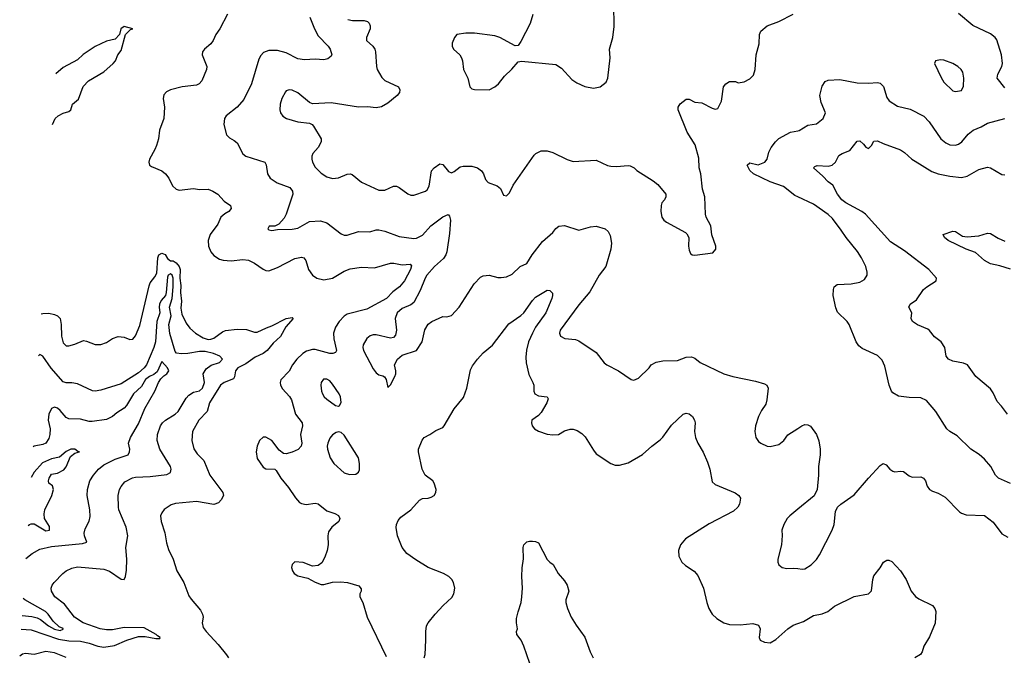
# Model space of a CAD drawing. Header units: inches. Extents: x 1173000 to 1307049, y 522583 to 678455.
# Tile 197 of 256: x 1194630 to 1201426, y 602107 to 606493. Entities that reach past the tile are written whole.
import ezdxf

# ---------------------------------------------------------------- set-up
doc = ezdxf.new("R2010")
doc.units = ezdxf.units.IN
doc.header["$MEASUREMENT"] = 0
doc.layers.add('B1690', color=7, linetype='Continuous')
doc.layers.add('B2600', color=7, linetype='Continuous')

msp = doc.modelspace()

# ---------------------------------------------------------------- linework, layer by layer
at = {"layer": 'B1690', "color": 5}
for points, elevation in [([(1198172, 606528), (1198153.4, 606466.6), (1198090, 606342), (1198070, 606314), (1198050, 606313.2), (1197944, 606370), (1197910, 606382), (1197770, 606399.8), (1197710, 606399.7), (1197646.8, 606390), (1197630.4, 606369.6), (1197615.5, 606330), (1197615.5, 606310), (1197624.9, 606290), (1197668, 606250), (1197680.4, 606230), (1197687, 606210), (1197693.6, 606150), (1197722.3, 606090), (1197736.3, 606030), (1197750, 606016.3), (1197770, 606010.5), (1197870, 606008.5), (1197909.4, 606030), (1197934.5, 606050), (1197975.9, 606104.1), (1198027.7, 606152.3), (1198070, 606201), (1198092.9, 606207.1), (1198330, 606183), (1198370, 606158), (1198441.2, 606081.2), (1198476.2, 606056.2), (1198530, 606032.7), (1198590, 606019.3), (1198637.2, 606030), (1198677.2, 606062.8), (1198689.7, 606090.3), (1198704.7, 606230), (1198702.3, 606290), (1198724.2, 606370), (1198733.1, 606446.9), (1198730, 606598)], 1080), ([(1196064.4, 606530), (1196011.4, 606430), (1195984.2, 606390), (1195965.8, 606350), (1195950, 606326.3), (1195906.7, 606290), (1195892.4, 606270), (1195890.4, 606250), (1195921.1, 606170), (1195920.3, 606150), (1195887.6, 606070), (1195869.4, 606050.6), (1195850, 606041.1), (1195751, 606029), (1195670.3, 606009.7), (1195644.2, 605995.8), (1195625.3, 605974.7), (1195619.3, 605950), (1195630.3, 605890), (1195625.7, 605810), (1195594.4, 605730), (1195587, 605670), (1195575.4, 605624.6), (1195563.9, 605596.1), (1195525.5, 605530), (1195522, 605510), (1195526.8, 605490), (1195539.9, 605479.9), (1195610, 605450.4), (1195637.1, 605430), (1195659.9, 605399.9), (1195685.5, 605345.5), (1195710, 605323.1), (1195730, 605317.4), (1195830, 605327), (1195870, 605321.7), (1195930, 605322.3), (1195963, 605310), (1195997, 605290), (1196040.3, 605240.3), (1196085.2, 605210), (1196089.2, 605190), (1196074.4, 605170), (1196046.2, 605153.8), (1196019.3, 605130), (1195997.2, 605082.8), (1195945.2, 605010), (1195931.2, 604970), (1195932.4, 604930), (1195949.1, 604890), (1195970, 604864.9), (1196010, 604841.3), (1196034, 604834), (1196090, 604828), (1196170, 604838.4), (1196210, 604833.5), (1196251.8, 604811.8), (1196310, 604771.3), (1196330, 604762.3), (1196350, 604759.5), (1196410, 604782.6), (1196530, 604844.5), (1196574.7, 604854.7), (1196590.4, 604850), (1196604.2, 604830), (1196623.6, 604770), (1196650.2, 604730.2), (1196682, 604710), (1196730, 604698), (1196790, 604709.4), (1196870, 604757.1), (1196910, 604772.7), (1196990, 604784.1), (1197078.7, 604781.3), (1197190, 604813.7), (1197213.3, 604813.3), (1197270, 604801.7), (1197326, 604806), (1197334.8, 604794.8), (1197328, 604770), (1197286.4, 604690), (1197251.5, 604650), (1197204.7, 604615.3), (1197161.5, 604570), (1197025.1, 604494.9), (1196890, 604460.5), (1196870, 604447.4), (1196834.2, 604410), (1196808.8, 604370), (1196796.3, 604330), (1196798.9, 604290), (1196817.1, 604210), (1196810, 604196.3), (1196791.3, 604188.7), (1196770, 604189.3), (1196670, 604217.5), (1196650, 604216.7), (1196610, 604204.3), (1196585.2, 604190), (1196543.2, 604150), (1196513, 604110), (1196490, 604067.8), (1196432.4, 604007.6), (1196426.9, 603990), (1196430.3, 603970), (1196444.7, 603944.7), (1196493, 603893), (1196507.3, 603870), (1196533.4, 603770), (1196580.7, 603710), (1196582.3, 603690), (1196568.8, 603630), (1196577.1, 603570), (1196574, 603550), (1196552.4, 603527.6), (1196510, 603508), (1196470, 603498), (1196450, 603499.7), (1196421.5, 603521.5), (1196370, 603588.2), (1196330, 603611), (1196310, 603612.4), (1196285.3, 603590), (1196270, 603549), (1196262.3, 603510), (1196270, 603464.9), (1196310, 603405.5), (1196330, 603394.4), (1196390, 603390.4), (1196401.3, 603381.3), (1196433.4, 603330), (1196485.4, 603265.4), (1196533.2, 603193.2), (1196561.8, 603161.8), (1196574.6, 603154.6), (1196607.7, 603147.7), (1196670, 603156.1), (1196690, 603152.7), (1196750, 603104.5), (1196804.6, 603084.6), (1196830, 603070.3), (1196840.4, 603050), (1196832.4, 603030), (1196784.6, 602990), (1196761.7, 602958.3), (1196756.5, 602930), (1196758.5, 602870), (1196752.8, 602830), (1196736.7, 602783.3), (1196714.7, 602745.3), (1196690, 602727), (1196650, 602722), (1196586.3, 602746.3), (1196530, 602752.3), (1196510, 602734), (1196507.2, 602712.8), (1196512.7, 602690), (1196525.5, 602670), (1196550, 602654.9), (1196618.3, 602638.3), (1196670, 602610.5), (1196710, 602596.3), (1196730, 602596.3), (1196790, 602610.6), (1196845.4, 602614.6), (1196892, 602610), (1196970, 602586), (1196986.4, 602566.4), (1196986.8, 602550), (1196977.3, 602530), (1196977.3, 602510), (1196999.1, 602470), (1197028.2, 602370), (1197159.2, 602099.2)], 1020), ([(1196632.4, 606510), (1196664.2, 606430), (1196690, 606382), (1196760.3, 606310), (1196773.7, 606290), (1196784.9, 606250), (1196779, 606241), (1196756.9, 606223.1), (1196730, 606216.4), (1196670, 606219.4), (1196594.9, 606214.9), (1196550, 606222.8), (1196470, 606264.1), (1196410, 606279.3), (1196350, 606280.5), (1196313.1, 606266.9), (1196294.1, 606245.9), (1196280.2, 606219.8), (1196230, 606049.3), (1196177.1, 605942.9), (1196130.4, 605890), (1196055.5, 605830), (1196043, 605810), (1196039.3, 605770), (1196058.4, 605698.4), (1196077.3, 605677.3), (1196110, 605659.3), (1196130, 605642), (1196170, 605568), (1196191.5, 605551.5), (1196321, 605510), (1196332.3, 605492.3), (1196339.5, 605430), (1196359.4, 605399.4), (1196407.3, 605367.3), (1196494, 605334), (1196514, 605310), (1196515.3, 605290), (1196470.4, 605150), (1196456.3, 605123.7), (1196418, 605082), (1196390, 605068), (1196352.7, 605067.3), (1196342, 605050), (1196350, 605042), (1196370, 605038), (1196410, 605046), (1196510, 605047), (1196550, 605054.9), (1196630, 605100.3), (1196706, 605106), (1196750, 605090.5), (1196850, 605015.5), (1196870, 605006.4), (1196890, 605006.7), (1196969.7, 605030.3), (1197046, 605030), (1197090, 605042), (1197110, 605042.6), (1197150, 605032.9), (1197250, 604996.2), (1197350, 604982.6), (1197370, 604984.2), (1197410, 605004.9), (1197468.7, 605070), (1197550, 605132.4), (1197587.5, 605147.5), (1197597.8, 605137.7), (1197603.6, 605110), (1197597.3, 605017.3), (1197579, 604890), (1197571.9, 604870), (1197554.9, 604845.1), (1197492.6, 604790), (1197440.9, 604730), (1197427.9, 604710), (1197395.1, 604624.9), (1197350, 604542), (1197330, 604524.7), (1197270, 604500.4), (1197236.5, 604470), (1197222.6, 604430), (1197230.3, 604349.7), (1197225.1, 604314.9), (1197210, 604300.5), (1197190, 604295.8), (1197090, 604318.7), (1197070, 604317.6), (1197049, 604311), (1197026.4, 604293.6), (1197001.3, 604250), (1196997.6, 604230), (1197002, 604210), (1197070, 604084), (1197090, 604056.3), (1197110, 604043), (1197135.9, 604035.9), (1197147.7, 604027.7), (1197158.8, 604010), (1197170, 603954), (1197190, 603972), (1197219.3, 604030), (1197226, 604050), (1197226, 604070), (1197216, 604110), (1197238, 604150), (1197270, 604177.1), (1197370, 604211), (1197407, 604270), (1197426.7, 604353.3), (1197450, 604390.8), (1197474, 604410), (1197550, 604444.9), (1197577.5, 604442.5), (1197610, 604450.8), (1197662.4, 604510), (1197767.8, 604670), (1197810, 604715.8), (1197830, 604726.4), (1197870, 604730.5), (1197930, 604713.4), (1197953.2, 604713.2), (1197990, 604719.3), (1198030, 604737.1), (1198083.7, 604790), (1198130, 604810.4), (1198168.3, 604870), (1198237.6, 604962.4), (1198310, 605024.9), (1198330, 605051), (1198351.8, 605068.2), (1198390, 605072.7), (1198490, 605040.4), (1198570, 605064.4), (1198610, 605068.2), (1198671, 605050), (1198692.1, 605032.1), (1198704.7, 605004.7), (1198714.9, 604950), (1198710.2, 604909.8), (1198675.3, 604790), (1198628.8, 604730), (1198565.1, 604614.9), (1198490, 604525.2), (1198361.6, 604350), (1198355.5, 604330), (1198362, 604310), (1198393.8, 604293.8), (1198466.4, 604286.4), (1198490, 604276.5), (1198610, 604195.3), (1198665.3, 604125.3), (1198682.8, 604110), (1198762.8, 604070), (1198850, 604011), (1198870, 604006), (1198902, 604018), (1198975.3, 604090), (1198988.7, 604110), (1199024, 604130), (1199070, 604137.6), (1199170, 604140.7), (1199230, 604164), (1199267.1, 604167.1), (1199290, 604156), (1199326.7, 604126.7), (1199491.3, 604050), (1199552, 604030), (1199710, 603998.4), (1199770, 603980.5), (1199786.8, 603970), (1199796.3, 603950), (1199788.2, 603870), (1199779.5, 603840.5), (1199750, 603796), (1199730, 603754), (1199708.7, 603690), (1199704.4, 603650), (1199710.7, 603610), (1199730, 603581), (1199744.7, 603570), (1199790, 603550.8), (1199810, 603548), (1199870, 603560.5), (1199905.2, 603590), (1199932.9, 603627.1), (1200000, 603671.2)], 1040), ([(1196894.9, 606494.9), (1196926.9, 606486.9), (1197007.9, 606487.9), (1197030, 606480.3), (1197042.4, 606470), (1197050.3, 606450), (1197048.9, 606430), (1197024.4, 606370), (1197024.9, 606350), (1197067.7, 606310), (1197081.6, 606290), (1197086.7, 606270), (1197092.7, 606170), (1197098.3, 606150), (1197130, 606093), (1197150, 606074), (1197244.9, 606030), (1197254.9, 606010), (1197252.4, 605990), (1197234.9, 605970), (1197170, 605916.9), (1197127.6, 605892.4), (1197090, 605885.4), (1197030, 605892.4), (1196969.6, 605889.6), (1196778.9, 605918.9), (1196650, 605912.3), (1196630, 605920.9), (1196550, 605987.6), (1196510, 606005.6), (1196490, 606009.5), (1196470, 606002.7), (1196464.2, 605995.8), (1196440.4, 605950), (1196428.5, 605910), (1196426.7, 605870), (1196430.5, 605850), (1196446.3, 605826.3), (1196471, 605810), (1196550, 605787.6), (1196630, 605778.4), (1196648.8, 605768.8), (1196658.3, 605758.3), (1196710.4, 605670), (1196712, 605650), (1196689.3, 605610.7), (1196654, 605570), (1196647.4, 605550), (1196647.2, 605530), (1196651.8, 605510), (1196670, 605474.9), (1196710, 605433.4), (1196750, 605408.9), (1196790, 605397.7), (1196830, 605401.5), (1196890, 605426), (1196910, 605428.8), (1196924.9, 605424.9), (1196990, 605371.8), (1197110, 605315.8), (1197150, 605317.6), (1197210, 605343.8), (1197230, 605343), (1197250, 605335.5), (1197310, 605290.4), (1197330, 605283.1), (1197350, 605283.1), (1197430, 605308.7), (1197441.7, 605318.3), (1197455.8, 605344.2), (1197472.6, 605450), (1197490, 605471.6), (1197530, 605497.6), (1197550, 605493), (1197590, 605444.9), (1197610, 605436.3), (1197630, 605445.5), (1197670, 605477.3), (1197690, 605482), (1197750, 605481.6), (1197790, 605470.5), (1197818, 605450), (1197830.5, 605430), (1197845.5, 605390), (1197862.8, 605370), (1197926.6, 605346.6), (1197948.1, 605328.1), (1197970, 605282), (1197990, 605278), (1198010, 605298), (1198035.1, 605350), (1198182.3, 605557.7), (1198193.2, 605570), (1198230, 605588), (1198270, 605587.7), (1198310, 605577.1), (1198408.8, 605528.8), (1198450, 605514.4), (1198610, 605522.8), (1198687.1, 605487.1), (1198710, 605481), (1198750, 605478.8), (1198830, 605486.8), (1198843.5, 605483.5), (1198870.6, 605470.6), (1198890, 605451.3), (1199002, 605382), (1199034.6, 605354.6), (1199090.8, 605290), (1199091, 605270), (1199081, 605250), (1199062.8, 605230), (1199058.8, 605210), (1199054.8, 605170), (1199062.8, 605130), (1199076, 605110), (1199095.2, 605095.2), (1199224.9, 605024.9), (1199235.2, 605015.2), (1199247.7, 604990), (1199245.5, 604930), (1199250, 604902), (1199260.5, 604880.5), (1199270.7, 604870.7), (1199290, 604868), (1199415.1, 604884.9), (1199435.3, 604910), (1199434, 604930), (1199407.5, 605007.5), (1199399.5, 605070), (1199369.5, 605130), (1199364.5, 605150), (1199358.4, 605270), (1199342.7, 605322.7), (1199332.6, 605430), (1199320.5, 605470), (1199318, 605538), (1199292.6, 605630), (1199237, 605717), (1199174.8, 605870), (1199174.3, 605890), (1199190, 605912.7), (1199230, 605944.9), (1199250, 605944.9), (1199290, 605923.1), (1199338.6, 605918.6), (1199410, 605882.4), (1199430, 605876.3), (1199450, 605881), (1199474.5, 605930), (1199489.2, 606030), (1199504, 606050), (1199530, 606066), (1199570, 606066), (1199590, 606058), (1199630, 606064), (1199670, 606084), (1199695.1, 606110), (1199707, 606150), (1199714, 606250), (1199734.1, 606325.8), (1199737.6, 606390), (1199746.7, 606413.3), (1199790, 606450.4), (1199870, 606480.5), (1199970, 606530.4)], 1060), ([(1194856.4, 605769), (1194875.6, 605810), (1194896.5, 605830), (1194930, 605847.6), (1194970, 605858.8), (1194983.9, 605870), (1194994.6, 605910), (1195035.9, 605944.1), (1195068.8, 606031.2), (1195104.9, 606070), (1195210, 606134), (1195275.3, 606190), (1195292.2, 606210), (1195308.4, 606250), (1195330, 606280.7), (1195360.7, 606390), (1195395.6, 606424.4), (1195410.8, 606430), (1195350, 606445.3), (1195328.7, 606430), (1195319.5, 606390), (1195290, 606359.3), (1195230, 606344.6), (1195150, 606307.7), (1195068.3, 606251.7), (1195030, 606216.9), (1194930, 606163.2), (1194878.6, 606120.4)], 980), ([(1200000, 605270.4), (1199979.8, 605279.8), (1199902.8, 605342.8), (1199810, 605374), (1199695.1, 605430), (1199670, 605452), (1199651.6, 605490), (1199670, 605504.2), (1199728.2, 605491.8), (1199774, 605510), (1199789.3, 605530), (1199802, 605578), (1199816, 605610), (1199846, 605650), (1199870, 605673.4), (1199950, 605716.5), (1200000, 605725.8)], 1040), ([(1194777.2, 604462), (1194790, 604466.4), (1194830, 604467), (1194870, 604459.2), (1194890.1, 604450.1), (1194908.9, 604430), (1194917.4, 604390), (1194918.2, 604310), (1194930, 604262), (1194950, 604242.4), (1194970, 604242), (1195010, 604253.1), (1195070, 604278), (1195090, 604275.3), (1195150, 604250.3), (1195190, 604250.3), (1195230, 604266), (1195270, 604291.8), (1195310, 604305.7), (1195350, 604301.3), (1195390, 604284.9), (1195410, 604287.7), (1195430, 604310.7), (1195458.4, 604381.6), (1195523, 604657), (1195530, 604676.3), (1195562.2, 604717.7), (1195575.5, 604744.5), (1195583.4, 604850), (1195590, 604870.1), (1195610, 604882.4), (1195633.2, 604873.2), (1195650, 604844.9), (1195670, 604827.7), (1195690, 604828.6), (1195710, 604814.6), (1195730, 604789.1), (1195736.9, 604770), (1195736, 604710), (1195742.5, 604657.5), (1195738.9, 604610), (1195747.7, 604550), (1195741.9, 604501.9), (1195750, 604460.7), (1195779.1, 604399.1), (1195804.2, 604364.2), (1195843, 604330), (1195896.7, 604296.7), (1195930, 604286.3), (1195950, 604287.9), (1195970, 604295), (1196030, 604339.7), (1196050, 604348.4), (1196130, 604357.8), (1196194.8, 604354.8), (1196250, 604337.2), (1196270, 604336.5), (1196332.8, 604367.2), (1196370, 604379.6), (1196470, 604431.9), (1196510, 604438), (1196518.7, 604430), (1196466.2, 604373.8), (1196430, 604307.6), (1196379.6, 604260.4), (1196337.6, 604210), (1196309.5, 604190), (1196255.6, 604164.4), (1196190, 604116.9), (1196135.9, 604090), (1196120.6, 604070), (1196112.8, 604027.2), (1196105.4, 604014.6), (1196040.3, 603990), (1196015.6, 603970), (1195939.7, 603850), (1195924.7, 603790), (1195867.1, 603730), (1195822, 603650), (1195817.8, 603590), (1195831, 603531), (1195855.9, 603495.9), (1195900.3, 603450), (1195943.5, 603350), (1196031.6, 603230), (1196035.8, 603210), (1196021.4, 603178.6), (1196002, 603158), (1195970, 603146.8), (1195850, 603168.3), (1195704.7, 603155.3), (1195676, 603144), (1195628.2, 603111.8), (1195610.3, 603090), (1195602.6, 603070), (1195607.1, 603030), (1195632.8, 602952.8), (1195642.7, 602882.7), (1195656.4, 602836.4), (1195690.4, 602770), (1195714.9, 602690), (1195762, 602610), (1195798, 602518), (1195813.4, 602493.4), (1195878.2, 602418.2), (1195891.5, 602391.5), (1195895.8, 602370), (1195890.4, 602329.6), (1195897.5, 602297.5), (1195917, 602270), (1196000.6, 602180.6), (1196057.4, 602110), (1196071.3, 602090)], 980), ([(1194640.8, 602288), (1194710, 602281.9), (1194896.9, 602216.9), (1194970, 602205.4), (1195050, 602204.6), (1195110, 602190.7), (1195170, 602169.3), (1195210, 602163.6), (1195285, 602175), (1195370.4, 602210), (1195450, 602235.4), (1195496, 602236), (1195570, 602222.5), (1195596.3, 602223.7), (1195600.4, 602230), (1195580.5, 602240.5), (1195572.9, 602250), (1195490, 602296.8), (1195350, 602299.2), (1195270, 602283.3), (1195230, 602282.8), (1195184.4, 602290), (1195068.9, 602330), (1195008.9, 602370), (1194938.8, 602458.8), (1194872.4, 602510), (1194849, 602549), (1194847.4, 602570), (1194854.3, 602590), (1194868.9, 602610), (1194927.8, 602672.2), (1194950.9, 602689.1), (1194990, 602707.6), (1195030, 602716.1), (1195210, 602701.8), (1195250, 602687.3), (1195330, 602632), (1195350.6, 602630), (1195359.3, 602650), (1195366.5, 602693.5), (1195370.2, 602770), (1195363.2, 602850), (1195376.5, 602930), (1195365.8, 602990), (1195315.4, 603110), (1195311.1, 603130), (1195310.2, 603210), (1195319.1, 603250), (1195330, 603271.5), (1195356.6, 603303.4), (1195408.3, 603331.7), (1195430, 603336.8), (1195530, 603340.6), (1195646.2, 603353.8), (1195671.9, 603368.1), (1195675.3, 603390), (1195671.6, 603410), (1195598, 603530), (1195578, 603590), (1195581, 603630), (1195602.9, 603690), (1195616.1, 603710), (1195637.4, 603730), (1195703.1, 603770), (1195724.9, 603790), (1195779.7, 603880.3), (1195798.3, 603901.7), (1195830, 603921.9), (1195870, 603932.1), (1195892.5, 603950), (1195904.8, 603990), (1195895.3, 604050), (1195916.9, 604083.1), (1195950.8, 604109.2), (1196010, 604127.2), (1196029.1, 604150), (1196012, 604172), (1195968.9, 604190), (1195910, 604203.8), (1195870, 604204), (1195790, 604189.6), (1195747.1, 604187.1), (1195712, 604192), (1195702.2, 604202.2), (1195666.8, 604326.8), (1195660.2, 604390), (1195674.9, 604450), (1195664.2, 604510), (1195682.6, 604570), (1195690.1, 604650.1), (1195688.4, 604710), (1195682.7, 604730), (1195670, 604738), (1195655, 604730), (1195650, 604717.1), (1195641.9, 604610), (1195635.6, 604590), (1195605.7, 604554.3), (1195593.9, 604530), (1195592.1, 604510), (1195598, 604470), (1195577, 604410), (1195567.4, 604270), (1195556.9, 604230), (1195504.5, 604110), (1195489.8, 604090), (1195450, 604056.5), (1195330, 603980.9), (1195190, 603935.2), (1195150.3, 603930.3), (1195132.8, 603932.8), (1195030, 603979.6), (1194990, 603987.9), (1194950, 603986.7), (1194930, 603994.3), (1194847.2, 604087.2), (1194790, 604170.4), (1194770, 604182.4), (1194759.9, 604174)], 960), ([(1197422, 602090), (1197428.4, 602111.6), (1197433.1, 602210), (1197432.4, 602270), (1197438.7, 602310), (1197449.7, 602330.3), (1197496.9, 602390), (1197553, 602450), (1197614, 602506), (1197627.1, 602530), (1197632.6, 602570), (1197625.1, 602610), (1197613.3, 602630), (1197591.8, 602650), (1197555.1, 602670), (1197450, 602712.4), (1197364.5, 602764.5), (1197302, 602810), (1197269.7, 602850), (1197236.9, 602930), (1197229.7, 602989.7), (1197231.8, 603010), (1197242, 603038), (1197260.1, 603059.9), (1197330, 603110.6), (1197390, 603176.3), (1197410, 603188), (1197450, 603190.8), (1197470, 603197.3), (1197491.4, 603208.6), (1197502.7, 603230), (1197503.7, 603250), (1197490, 603295.3), (1197481.2, 603310), (1197429.7, 603349.7), (1197407.3, 603390), (1197382, 603510), (1197383.6, 603530), (1197408.3, 603591.7), (1197422.7, 603610), (1197462, 603630), (1197502.4, 603657.6), (1197550, 603679.5), (1197560.5, 603690), (1197630, 603808.5), (1197694.2, 603885.8), (1197716.2, 603950), (1197742.4, 604077.6), (1197755.1, 604104.9), (1197789.5, 604150), (1197830, 604193.4), (1197893.4, 604246.6), (1198006, 604394), (1198089.1, 604450.9), (1198110, 604470.3), (1198170, 604556), (1198190, 604577.7), (1198270, 604625.5), (1198290, 604623), (1198306.7, 604606.7), (1198308.8, 604590), (1198302.9, 604570), (1198260.6, 604470), (1198190.7, 604370), (1198169.5, 604330), (1198142.5, 604270), (1198127.8, 604212.2), (1198123, 604163), (1198125.9, 604125.9), (1198144, 604044), (1198172.4, 603990), (1198178.4, 603970), (1198178.4, 603930), (1198186, 603910), (1198210, 603896.4), (1198270.4, 603890.4), (1198277.1, 603877.1), (1198268.4, 603850), (1198230, 603781.6), (1198210, 603760.5), (1198164, 603730), (1198162, 603710), (1198167.7, 603690), (1198182.8, 603670), (1198210, 603653.4), (1198270, 603633.4), (1198310, 603627.7), (1198350, 603630.6), (1198390, 603654.9), (1198430, 603668.2), (1198450, 603668.2), (1198478, 603658), (1198510, 603638), (1198533.8, 603613.8), (1198590, 603521.6), (1198610, 603497.6), (1198710.3, 603430.3), (1198739.2, 603419.2), (1198770, 603418), (1198830, 603434.3), (1198927.9, 603492.1), (1198992.7, 603550), (1199050, 603592.4), (1199070, 603612.7), (1199130, 603694.4), (1199210, 603770.4), (1199230, 603777.6), (1199250, 603774), (1199274.7, 603754.7), (1199288.7, 603730), (1199291.8, 603710), (1199287.6, 603650), (1199295.3, 603610), (1199310.4, 603570), (1199347.4, 603507.4), (1199378.6, 603438.6), (1199394, 603390), (1199410, 603304), (1199430, 603284.4), (1199567.6, 603227.6), (1199593.4, 603210), (1199605.5, 603190), (1199597.6, 603150), (1199586.4, 603130), (1199558.2, 603101.8), (1199390, 603014.3), (1199224.9, 602910), (1199190.3, 602870), (1199176.9, 602830), (1199179.5, 602790), (1199200.4, 602750), (1199225.9, 602725.9), (1199286.6, 602686.6), (1199310, 602657.1), (1199351.1, 602570), (1199372.1, 602472.1), (1199387.6, 602430), (1199410.2, 602390.2), (1199440.9, 602360.9), (1199490, 602330.3), (1199530, 602320.2), (1199602.8, 602317.2), (1199690, 602325.5), (1199730, 602314.8), (1199740.5, 602290), (1199733.4, 602230), (1199741, 602210), (1199770, 602198), (1199810, 602193.4), (1199850, 602216.3), (1199931.1, 602288.9), (1199970, 602315.5), (1200000, 602325.5)], 1020), ([(1194672.7, 602773.9), (1194716.5, 602810), (1194770, 602839.8), (1194850, 602857.6), (1195062.4, 602877.6), (1195093.2, 602886.8), (1195076.5, 602930), (1195074.4, 602950), (1195081.3, 602978.7), (1195108.6, 603031.4), (1195115.6, 603064.4), (1195114.4, 603110), (1195096.5, 603210), (1195099, 603250), (1195115.3, 603310), (1195138.9, 603350), (1195173.8, 603390), (1195210, 603420.7), (1195290, 603459.4), (1195377.6, 603490), (1195388.7, 603510), (1195390.2, 603530), (1195382, 603570), (1195394.2, 603610), (1195450, 603704.5), (1195494.6, 603810), (1195563.8, 603930), (1195588.8, 603990), (1195604.9, 604015.1), (1195624.4, 604035.6), (1195646, 604050), (1195660.6, 604070), (1195650.2, 604090), (1195610, 604134), (1195578.3, 604061.7), (1195556.7, 604043.3), (1195526.2, 604030), (1195498.9, 604010), (1195470, 603962.5), (1195415.1, 603910), (1195367.8, 603830), (1195350, 603811.7), (1195300.2, 603779.8), (1195270, 603753.5), (1195230, 603733.4), (1195130, 603719.3), (1195110, 603720.7), (1195050, 603737.2), (1194970, 603738.9), (1194950, 603747.4), (1194910, 603796), (1194890, 603812.9), (1194870, 603819.5), (1194850, 603810.4), (1194830.8, 603770), (1194827.8, 603750), (1194827.4, 603730), (1194839.4, 603670), (1194838, 603630), (1194830, 603603.1), (1194810.8, 603570), (1194790, 603560.2), (1194730, 603550.2), (1194722.1, 603545.2)], 940), ([(1194687.7, 603002.5), (1194698, 603010), (1194710, 603014.4), (1194730, 603013.2), (1194810, 602964.9), (1194836, 602970), (1194834.6, 602994.6), (1194801.6, 603050), (1194798, 603082), (1194802.8, 603110), (1194852.7, 603210), (1194862.8, 603250), (1194856.8, 603276.8), (1194830, 603294), (1194828, 603310), (1194833, 603330), (1194850, 603356.3), (1194890, 603362.6), (1194934.1, 603385.9), (1194951.8, 603408.2), (1194981.2, 603478.8), (1195010, 603501.5), (1195042, 603510), (1195032, 603512), (1195010.7, 603530), (1194982.7, 603530), (1194950, 603514), (1194905, 603475), (1194850, 603463), (1194786.3, 603433.7), (1194728.8, 603371.2), (1194709.3, 603332.6)], 920), ([(1200000, 603114.8), (1199944.9, 603070), (1199927.7, 603050), (1199904.9, 603010), (1199890.7, 602970), (1199893, 602933), (1199887.4, 602870), (1199863, 602770), (1199863, 602750), (1199870, 602731.3), (1199892.8, 602712.8), (1199926.2, 602706.2), (1199970, 602708.4), (1200000, 602705)], 1040), ([(1198152.1, 602050), (1198109.9, 602170), (1198090.4, 602210.4), (1198062, 602250), (1198059.7, 602270), (1198066.8, 602290), (1198059.2, 602330), (1198060, 602360), (1198070, 602407.7), (1198090.6, 602470), (1198096.5, 602510), (1198099.5, 602570), (1198095.2, 602650), (1198097.7, 602710), (1198107.8, 602772.2), (1198105.9, 602850), (1198110.9, 602870), (1198130, 602889.1), (1198150, 602895.3), (1198170, 602894.4), (1198190, 602892.4), (1198210, 602883.7), (1198270, 602768.2), (1198288.2, 602748.2), (1198312.4, 602732.4), (1198347.1, 602670), (1198390, 602620.1), (1198409.6, 602590), (1198419.4, 602550), (1198400.3, 602490), (1198400.3, 602470), (1198410.3, 602430.3), (1198437.4, 602370), (1198470, 602314.9), (1198531.3, 602231.3), (1198567, 602130), (1198588.5, 602090)], 980), ([(1194646.9, 602381.1), (1194713.8, 602373.8), (1194750, 602364.8), (1194773.6, 602353.6), (1194829.4, 602310), (1194870, 602287.2), (1194910, 602278.8), (1194930, 602286), (1194930.5, 602290.5), (1194903.2, 602303.2), (1194861.3, 602341.3), (1194827.2, 602390), (1194807.7, 602410), (1194664.5, 602490), (1194654.5, 602497.6)], 940), ([(1194950, 602091.4), (1194870, 602123.9), (1194810, 602132.3), (1194730, 602111.6), (1194670, 602118), (1194650, 602115.1), (1194630, 602100.7)], 980)]:
    msp.add_lwpolyline(points, dxfattribs=dict(at, elevation=elevation))
at = {"layer": 'B1690', "color": 5, "elevation": 1040}
for points in [[(1196750, 604013.3), (1196727.3, 604012.7), (1196710.5, 603990), (1196708.5, 603970), (1196712.7, 603930), (1196719.3, 603910), (1196730.7, 603890), (1196750, 603873.4), (1196810, 603831), (1196830, 603826), (1196838, 603830), (1196849, 603851), (1196845.2, 603890), (1196835.1, 603910), (1196790, 603978), (1196770, 604000.7)], [(1196830, 603649), (1196815.3, 603644.7), (1196790, 603629), (1196770, 603604), (1196757.1, 603570), (1196752.7, 603550), (1196754.4, 603530), (1196772.2, 603470), (1196798, 603430), (1196870, 603365.5), (1196905.6, 603354.4), (1196950, 603356), (1196969.3, 603370.7), (1196974.5, 603385.5), (1196975.6, 603430), (1196969.6, 603470), (1196870, 603625.2), (1196850, 603644)]]:
    msp.add_lwpolyline(points, close=True, dxfattribs=at)
at = {"layer": 'B2600', "color": 5}
for points, elevation in [([(1201430, 606023), (1201378, 606090), (1201382, 606118), (1201409.7, 606170), (1201413.7, 606190), (1201406.3, 606250), (1201374.9, 606354.9), (1201363.7, 606370), (1201330, 606394.5), (1201210, 606453.6), (1201110, 606536.2)], 1040), ([(1200000, 605725.8), (1200010, 605727.6), (1200070, 605765.7), (1200130, 605774.4), (1200177, 605810), (1200192.8, 605850), (1200161.8, 605921.8), (1200153.7, 605970), (1200170, 606034.8), (1200190, 606066), (1200210, 606075.5), (1200290, 606081.3), (1200410, 606057.6), (1200490, 606056), (1200550, 606060.5), (1200570, 606054), (1200591.6, 606031.6), (1200615.6, 605955.6), (1200632.5, 605932.5), (1200690, 605896), (1200775.9, 605875.9), (1200870, 605826.7), (1200908.2, 605788.2), (1200988.4, 605670), (1201023, 605643), (1201050, 605630.3), (1201090, 605627), (1201110, 605634.9), (1201134.3, 605650), (1201177.7, 605702.3), (1201210.6, 605729.4), (1201267.4, 605752.6), (1201310, 605778.3), (1201429.7, 605810.2)], 1040), ([(1201447.8, 603770), (1201406.9, 603826.9), (1201377.4, 603857.3), (1201350, 603917.2), (1201330, 603946), (1201229.6, 604030), (1201171.8, 604110), (1201143.7, 604123.7), (1201070, 604135.4), (1201040.7, 604150), (1201025.1, 604170), (1201015.1, 604230), (1200990, 604269.4), (1200943.6, 604303.6), (1200910, 604347.6), (1200897.5, 604357.5), (1200827.5, 604387.5), (1200791.5, 604410), (1200783, 604430), (1200787, 604470), (1200766.6, 604510), (1200777.2, 604530), (1200820.9, 604559.1), (1200869.5, 604630), (1200892.7, 604650), (1200955.3, 604690), (1200959, 604710), (1200905.1, 604770), (1200737.7, 604897.7), (1200640.3, 604960.3), (1200468.7, 605150), (1200442.7, 605170), (1200332.1, 605230), (1200305.3, 605250), (1200275.1, 605290), (1200242.9, 605350), (1200210, 605373.6), (1200174.2, 605414.2), (1200108.6, 605470), (1200119.3, 605480.7), (1200134, 605486), (1200210, 605481.1), (1200238.3, 605490), (1200261.1, 605510), (1200285.2, 605554.8), (1200306.6, 605570), (1200360.5, 605590), (1200410, 605654.4), (1200430, 605656.5), (1200454.3, 605634.3), (1200470, 605612.4), (1200490, 605603.8), (1200510, 605624), (1200526.4, 605653.6), (1200550, 605658), (1200590, 605637.4), (1200710, 605594), (1200737, 605577), (1200787.7, 605530), (1200810, 605515.5), (1200925.5, 605445.5), (1200970, 605430.2), (1201050, 605412.3), (1201130, 605403.9), (1201170, 605413.8), (1201250, 605460.2), (1201310, 605474.9), (1201330, 605470.3), (1201410, 605424.9), (1201430, 605422)], 1020), ([(1201470, 603292.8), (1201385.1, 603330), (1201364.7, 603350), (1201333.6, 603410), (1201290, 603460.5), (1201253, 603493), (1201195.1, 603530), (1201101.3, 603621.3), (1201050, 603651.8), (1201030, 603669.5), (1200954.3, 603790), (1200890, 603864.2), (1200850, 603883), (1200770, 603885.6), (1200694.9, 603894.9), (1200656.9, 603916.9), (1200646.6, 603930), (1200631.2, 603971.2), (1200602.8, 604102.8), (1200583.5, 604143.5), (1200550, 604176.2), (1200444.7, 604224.8), (1200421.7, 604241.7), (1200403.6, 604270), (1200356, 604390), (1200341.2, 604410), (1200274.9, 604474.9), (1200263.8, 604503.8), (1200245.1, 604590), (1200246.6, 604630), (1200252.7, 604650), (1200273.6, 604666.4), (1200370, 604669.1), (1200430, 604681.1), (1200460.4, 604699.6), (1200478.7, 604730), (1200479.7, 604750), (1200469.7, 604790), (1200441, 604850), (1200413.5, 604893.5), (1200333.7, 604990), (1200301, 605041), (1200240, 605120), (1200210, 605148.9), (1200110, 605218.9), (1200000, 605270.4)], 1040), ([(1201470, 604770.5), (1201395.1, 604795.1), (1201330, 604807.8), (1201289.3, 604830), (1201226.8, 604886.8), (1201164.2, 604910), (1201038.7, 604970), (1201013.3, 604990), (1201005.2, 605010), (1201070, 605032.7), (1201090, 605030.2), (1201138.6, 604998.6), (1201170, 604993.6), (1201250, 605002.3), (1201310, 605020.2), (1201330, 605018), (1201384.2, 604984.2), (1201430, 604965.5)], 980), ([(1200000, 603671.2), (1200028.7, 603690), (1200050, 603699.1), (1200070, 603697.3), (1200087.5, 603687.5), (1200130.8, 603630), (1200145.5, 603585.5), (1200154.9, 603530), (1200156.4, 603490), (1200143.1, 603410), (1200143.1, 603350), (1200134, 603250), (1200113.2, 603206.8), (1200000, 603114.8)], 1040), ([(1200000, 602705), (1200030, 602701.6), (1200050, 602704.4), (1200094, 602730), (1200130, 602768.4), (1200150, 602800.5), (1200239.1, 602970), (1200252.8, 603010), (1200260.5, 603099.5), (1200276, 603130), (1200297.2, 603150), (1200390, 603214.8), (1200489.6, 603330), (1200570, 603416), (1200590, 603430.8), (1200610, 603421), (1200635.5, 603390), (1200656.3, 603376.3), (1200670, 603371.7), (1200710, 603376.9), (1200730, 603374.7), (1200770, 603345.7), (1200790, 603337), (1200850, 603338), (1200868.5, 603328.5), (1200881.6, 603310), (1200894, 603274), (1200910, 603250.8), (1200930, 603238.8), (1200970, 603226), (1201018, 603198), (1201115.9, 603095.9), (1201130, 603086.8), (1201163.1, 603076.9), (1201290, 603070.8), (1201350, 603024.7), (1201410, 602946), (1201450, 602921)], 1040), ([(1200000, 602325.5), (1200040.8, 602339.2), (1200110, 602380.5), (1200170, 602393), (1200209, 602410), (1200254.5, 602445.5), (1200390, 602512.2), (1200490, 602530.7), (1200510, 602551.3), (1200518.2, 602630), (1200525.7, 602654.3), (1200569.5, 602710), (1200591.8, 602748.2), (1200616.5, 602763.5), (1200630, 602764), (1200650, 602754.8), (1200710.3, 602690), (1200748.5, 602630), (1200782.4, 602550), (1200812.9, 602512.9), (1200835.6, 602495.6), (1200930, 602450.5), (1200946.8, 602430), (1200953.4, 602410), (1200950, 602328), (1200910, 602234), (1200870.4, 602170), (1200859.3, 602130), (1200846.9, 602113.1), (1200807.7, 602090)], 1020)]:
    msp.add_lwpolyline(points, dxfattribs=dict(at, elevation=elevation))
at = {"layer": 'B2600', "color": 5, "elevation": 1060}
msp.add_lwpolyline([(1200984.9, 606215.1), (1200950.7, 606209.3), (1200944, 606190), (1200990, 606094), (1201010, 606062.4), (1201070, 606003), (1201090, 605998.4), (1201130, 606004.9), (1201144.7, 606035.3), (1201146.9, 606090), (1201140.4, 606130), (1201129.6, 606150), (1201105.1, 606170), (1201070, 606189.7), (1201010, 606212.6)], close=True, dxfattribs=at)

doc.saveas('drawing.dxf')
